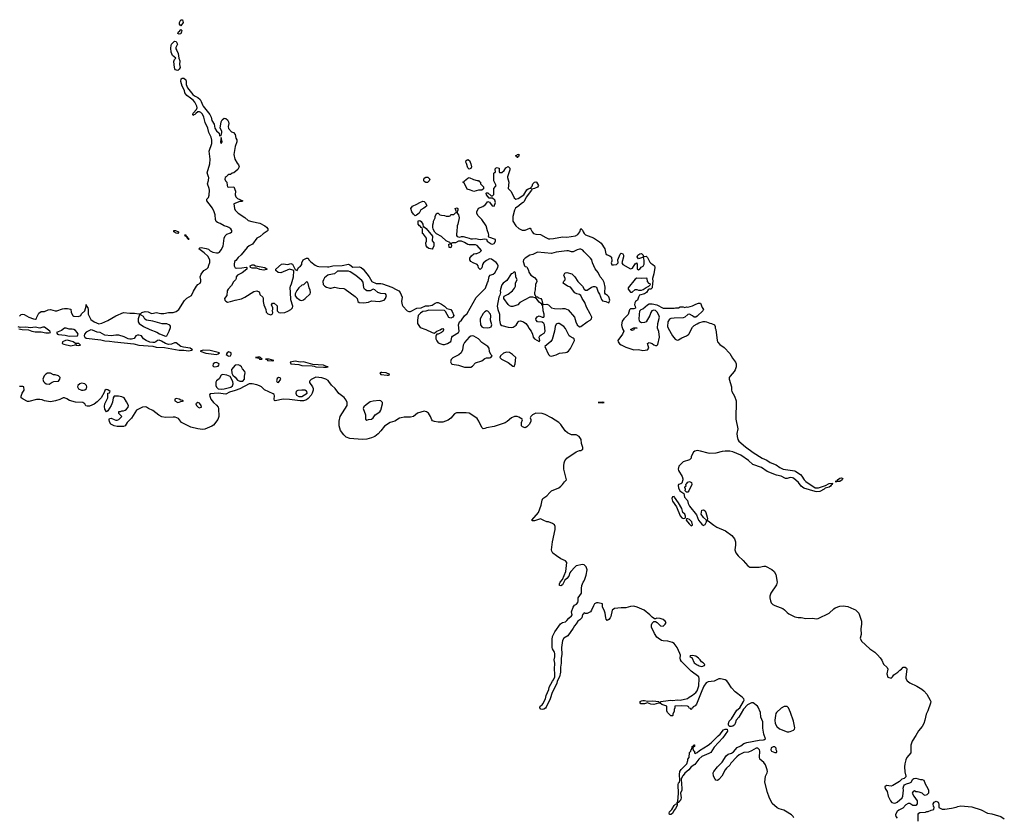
# Model space of a CAD drawing. Header units: inches. Extents: x 2386215 to 2556187, y 580866 to 760840.
# Tile 174 of 203: x 2516011 to 2528710, y 691738 to 702027. Entities that reach past the tile are written whole.
import ezdxf

# ---------------------------------------------------------------- set-up
doc = ezdxf.new("R2010")
doc.units = ezdxf.units.IN
doc.header["$MEASUREMENT"] = 0
for name, color, linetype in [('C5619', 7, 'Continuous'), ('C5629', 7, 'Continuous'), ('C5710', 7, 'Continuous'), ('C5720', 7, 'Continuous')]:
    doc.layers.add(name, color=color, linetype=linetype)

msp = doc.modelspace()

# ---------------------------------------------------------------- linework, layer by layer
at = {"layer": 'C5619', "color": 5, "elevation": 20}
for points in [[(2516010, 698204), (2516030, 698223), (2516050, 698227), (2516070, 698223), (2516131, 698190), (2516190, 698168), (2516215, 698165), (2516229, 698171), (2516234, 698190), (2516260, 698240), (2516290, 698265), (2516330, 698263), (2516377, 698283), (2516410, 698290), (2516470, 698271), (2516490, 698271), (2516563, 698297), (2516590, 698302), (2516630, 698302), (2516670, 698292), (2516676, 698250), (2516696, 698210), (2516710, 698201), (2516770, 698199), (2516798, 698210), (2516810, 698234), (2516850, 698271), (2516869, 698330), (2516870, 698354), (2516871, 698330), (2516890, 698311), (2516895, 698290), (2516896, 698230), (2516930, 698159), (2516971, 698130), (2517030, 698105), (2517070, 698111), (2517150, 698146), (2517250, 698205), (2517350, 698249), (2517430, 698240), (2517490, 698242), (2517549, 698231), (2517569, 698231), (2517588, 698250), (2517630, 698261), (2517670, 698257), (2517710, 698239), (2517739, 698241), (2517770, 698251), (2517830, 698239), (2517870, 698239), (2517930, 698248), (2517990, 698248), (2518030, 698264), (2518064, 698290), (2518135, 698405), (2518167, 698433), (2518229, 698470), (2518254, 698526), (2518290, 698590), (2518310, 698611), (2518339, 698630), (2518349, 698650), (2518349, 698670), (2518339, 698710), (2518350, 698745), (2518388, 698792), (2518426, 698814), (2518443, 698830), (2518450, 698862), (2518465, 698895), (2518465, 698930), (2518436, 698976), (2518390, 699020), (2518323, 699070), (2518324, 699076), (2518334, 699086), (2518352, 699088), (2518416, 699076), (2518446, 699066), (2518470, 699046), (2518503, 699030), (2518550, 699020), (2518570, 699018), (2518578, 699022), (2518589, 699030), (2518610, 699059), (2518636, 699104), (2518648, 699210), (2518661, 699239), (2518681, 699259), (2518730, 699276), (2518749, 699291), (2518749, 699310), (2518733, 699330), (2518710, 699347), (2518690, 699357), (2518647, 699367), (2518599, 699399), (2518562, 699410), (2518544, 699424), (2518536, 699450), (2518532, 699510), (2518520, 699550), (2518498, 699598), (2518453, 699650), (2518427, 699690), (2518427, 699710), (2518445, 699735), (2518455, 699765), (2518459, 699830), (2518457, 699850), (2518434, 699910), (2518447, 699953), (2518449, 699990), (2518446, 700000)], [(2518673, 700000), (2518662, 699990), (2518658, 699970), (2518665, 699950), (2518682, 699930), (2518685, 699890), (2518692, 699872), (2518710, 699865), (2518771, 699871), (2518795, 699815), (2518791, 699770), (2518801, 699741), (2518822, 699722), (2518891, 699690), (2518876, 699684), (2518850, 699684), (2518774, 699650), (2518781, 699590), (2518791, 699570), (2518831, 699530), (2518916, 699476), (2518959, 699439), (2519005, 699425), (2519110, 699404), (2519171, 699370), (2519196, 699350), (2519211, 699330), (2519211, 699310), (2519202, 699298), (2519150, 699265), (2519111, 699230), (2519070, 699209), (2519013, 699130), (2518969, 699111), (2518944, 699090), (2518868, 698992), (2518830, 698961), (2518799, 698921), (2518781, 698910), (2518776, 698870), (2518779, 698850), (2518790, 698827), (2518810, 698823), (2518875, 698825), (2518933, 698833), (2518942, 698830), (2518939, 698810), (2518880, 698760), (2518819, 698730), (2518805, 698710), (2518805, 698690), (2518793, 698670), (2518770, 698644), (2518742, 698598), (2518698, 698550), (2518688, 698530), (2518684, 698470), (2518654, 698430), (2518658, 698410), (2518670, 698396), (2518690, 698384), (2518730, 698390), (2518790, 698410), (2518872, 698428), (2518914, 698446), (2519030, 698519), (2519071, 698531), (2519098, 698518), (2519105, 698505), (2519110, 698482), (2519146, 698446), (2519151, 698431), (2519151, 698390), (2519159, 698350), (2519186, 698290), (2519190, 698254), (2519210, 698232), (2519250, 698222), (2519266, 698230), (2519276, 698244), (2519276, 698256), (2519268, 698270), (2519278, 698290), (2519278, 698310), (2519258, 698350), (2519270, 698372), (2519294, 698370), (2519330, 698334), (2519333, 698273), (2519352, 698252), (2519370, 698246), (2519430, 698251), (2519470, 698267), (2519508, 698290), (2519528, 698310), (2519535, 698330), (2519508, 698412), (2519506, 698514), (2519499, 698570), (2519503, 698590), (2519519, 698621), (2519542, 698710), (2519547, 698787), (2519536, 698796), (2519490, 698809), (2519378, 698762), (2519344, 698764), (2519313, 698790), (2519313, 698810), (2519386, 698874), (2519410, 698877), (2519469, 698871), (2519510, 698881), (2519519, 698879), (2519530, 698872), (2519564, 698804), (2519590, 698794), (2519608, 698830), (2519633, 698847), (2519649, 698870), (2519649, 698890), (2519669, 698930), (2519711, 698951), (2519730, 698952), (2519742, 698930), (2519765, 698905), (2519822, 698862), (2519848, 698848), (2519870, 698844), (2519982, 698838), (2520000, 698841)], [(2520000, 698735), (2519987, 698733), (2519944, 698696), (2519928, 698672), (2519922, 698650), (2519927, 698610), (2519946, 698590), (2519970, 698575), (2520000, 698567)], [(2516001, 698041), (2516045, 698030), (2516126, 698026), (2516166, 698010), (2516210, 698002), (2516290, 698000), (2516350, 697987), (2516390, 697987), (2516409, 697990), (2516398, 698010), (2516330, 698060), (2516310, 698062), (2516270, 698049), (2516210, 698059), (2516150, 698052), (2516090, 698059), (2516017, 698057), (2515990, 698064)], [(2520000, 697358), (2519990, 697372), (2519959, 697390), (2519910, 697406), (2519830, 697415), (2519770, 697387), (2519753, 697370), (2519750, 697358), (2519750, 697347), (2519788, 697290), (2519795, 697270), (2519797, 697250), (2519785, 697210), (2519770, 697184), (2519730, 697140), (2519710, 697124), (2519670, 697110), (2519630, 697109), (2519490, 697126), (2519410, 697130), (2519306, 697110), (2519296, 697116), (2519293, 697133), (2519297, 697177), (2519292, 697192), (2519282, 697202), (2519170, 697252), (2519130, 697290), (2519104, 697304), (2519070, 697317), (2519010, 697330), (2518970, 697328), (2518850, 697267), (2518790, 697242), (2518718, 697222), (2518670, 697198), (2518570, 697208), (2518470, 697202), (2518461, 697190), (2518462, 697170), (2518476, 697130), (2518509, 697089), (2518550, 697054), (2518569, 697030), (2518574, 697010), (2518580, 696910), (2518565, 696870), (2518510, 696796), (2518490, 696782), (2518397, 696744), (2518370, 696741), (2518308, 696748), (2518219, 696770), (2518099, 696830), (2518061, 696881), (2518018, 696898), (2517990, 696902), (2517890, 696896), (2517843, 696903), (2517804, 696924), (2517730, 696985), (2517672, 697012), (2517648, 697030), (2517630, 697033), (2517594, 697030), (2517518, 696990), (2517454, 696886), (2517399, 696830), (2517370, 696788), (2517350, 696781), (2517270, 696780), (2517230, 696790), (2517188, 696810), (2517170, 696838), (2517167, 696870), (2517170, 696882), (2517190, 696885), (2517228, 696868), (2517250, 696863), (2517270, 696863), (2517288, 696870), (2517328, 696910), (2517290, 696946), (2517290, 696972), (2517310, 696972), (2517330, 696982), (2517350, 696982), (2517370, 696991), (2517390, 697005), (2517409, 697030), (2517413, 697050), (2517390, 697098), (2517358, 697150), (2517330, 697161), (2517286, 697170), (2517248, 697172), (2517231, 697169), (2517219, 697150), (2517208, 697092), (2517191, 697050), (2517150, 696982), (2517130, 696969), (2517110, 697002), (2517104, 697036), (2517110, 697070), (2517146, 697150), (2517148, 697210), (2517170, 697214), (2517178, 697230), (2517150, 697253), (2517125, 697255), (2517110, 697246), (2517102, 697218), (2517062, 697150), (2517010, 697098), (2516970, 697066), (2516910, 697043), (2516881, 697041), (2516864, 697044), (2516852, 697072), (2516827, 697087), (2516730, 697095), (2516655, 697115), (2516618, 697138), (2516590, 697149), (2516570, 697149), (2516531, 697129), (2516474, 697110), (2516410, 697097), (2516331, 697109), (2516303, 697123), (2516270, 697129), (2516230, 697129), (2516130, 697102), (2516110, 697102), (2516055, 697130), (2516029, 697150), (2516029, 697171), (2516042, 697210), (2516068, 697250), (2516066, 697290), (2516050, 697295), (2516010, 697295)]]:
    msp.add_lwpolyline(points, dxfattribs=at)
for points in [[(2518050, 699269), (2518030, 699274), (2517999, 699290), (2517998, 699310), (2518022, 699310), (2518061, 699290), (2518060, 699280)], [(2518190, 699189), (2518189, 699209), (2518170, 699209), (2518169, 699229), (2518150, 699229), (2518145, 699245), (2518138, 699250), (2518150, 699254), (2518155, 699250), (2518153, 699233), (2518170, 699231), (2518171, 699211), (2518190, 699211)], [(2519162, 698798), (2519110, 698806), (2519070, 698824), (2519010, 698822), (2518989, 698830), (2518984, 698850), (2519010, 698865), (2519030, 698864), (2519053, 698853), (2519171, 698830), (2519202, 698810), (2519190, 698804)], [(2519710, 698646), (2519671, 698609), (2519650, 698602), (2519611, 698570), (2519586, 698534), (2519565, 698490), (2519566, 698466), (2519583, 698443), (2519630, 698411), (2519650, 698407), (2519670, 698414), (2519693, 698430), (2519759, 698490), (2519764, 698510), (2519759, 698539), (2519744, 698570), (2519730, 698626), (2519722, 698642)], [(2517570, 698226), (2517558, 698222), (2517539, 698170), (2517541, 698130), (2517552, 698110), (2517608, 698068), (2517690, 698031), (2517778, 697998), (2517815, 697975), (2517890, 697943), (2517910, 697951), (2517941, 698010), (2517955, 698055), (2517955, 698075), (2517948, 698088), (2517910, 698102), (2517850, 698102), (2517730, 698138), (2517646, 698150), (2517625, 698165), (2517610, 698198), (2517576, 698216)], [(2516610, 698047), (2516590, 698047), (2516550, 698020), (2516487, 697990), (2516498, 697970), (2516510, 697966), (2516598, 697958), (2516650, 697945), (2516750, 697949), (2516755, 697950), (2516766, 697970), (2516754, 697990), (2516730, 698016), (2516710, 698030), (2516690, 698035), (2516650, 698034)], [(2516930, 698025), (2516910, 698020), (2516870, 697998), (2516849, 697970), (2516841, 697950), (2516852, 697930), (2516870, 697919), (2517056, 697896), (2517110, 697883), (2517170, 697882), (2517234, 697870), (2517484, 697844), (2517550, 697827), (2517730, 697817), (2517770, 697804), (2517877, 697797), (2518070, 697763), (2518130, 697766), (2518190, 697756), (2518230, 697765), (2518241, 697770), (2518210, 697788), (2518122, 697801), (2518090, 697813), (2518030, 697857), (2518010, 697858), (2517970, 697843), (2517930, 697836), (2517890, 697850), (2517842, 697882), (2517810, 697893), (2517790, 697887), (2517767, 697870), (2517750, 697864), (2517730, 697862), (2517690, 697869), (2517641, 697890), (2517609, 697910), (2517582, 697950), (2517550, 697959), (2517530, 697959), (2517511, 697950), (2517486, 697914), (2517453, 697907), (2517430, 697908), (2517410, 697911), (2517358, 697938), (2517290, 697957), (2517250, 697959), (2517190, 697951), (2517110, 697957), (2517051, 697991), (2517010, 697995), (2516950, 698022)], [(2516630, 697894), (2516602, 697890), (2516562, 697870), (2516558, 697850), (2516580, 697840), (2516670, 697822), (2516690, 697823), (2516726, 697834), (2516730, 697842), (2516738, 697830), (2516770, 697824), (2516790, 697827), (2516797, 697830), (2516774, 697850), (2516730, 697851), (2516700, 697870)], [(2518376, 697764), (2518338, 697750), (2518410, 697727), (2518550, 697710), (2518570, 697717), (2518589, 697730), (2518470, 697760)], [(2518710, 697741), (2518686, 697730), (2518675, 697710), (2518698, 697690), (2518710, 697686), (2518729, 697691), (2518740, 697710), (2518737, 697730)], [(2519084, 697676), (2519052, 697670), (2519099, 697659), (2519106, 697650), (2519130, 697649), (2519138, 697650), (2519120, 697660), (2519117, 697670), (2519110, 697673)], [(2518550, 697604), (2518530, 697602), (2518505, 697590), (2518503, 697563), (2518513, 697553), (2518530, 697548), (2518570, 697559), (2518581, 697570), (2518585, 697590)], [(2518827, 697573), (2518791, 697570), (2518745, 697515), (2518746, 697466), (2518762, 697442), (2518790, 697416), (2518819, 697379), (2518850, 697364), (2518890, 697365), (2518909, 697390), (2518909, 697430), (2518921, 697470), (2518917, 697490), (2518884, 697524), (2518873, 697550), (2518850, 697566)], [(2519228, 697650), (2519182, 697650), (2519202, 697642), (2519207, 697630), (2519270, 697626), (2519289, 697630)], [(2519562, 697622), (2519498, 697610), (2519508, 697590), (2519610, 697579), (2519650, 697567), (2519782, 697562), (2519810, 697559), (2519831, 697550), (2519930, 697543), (2519970, 697547), (2519988, 697550), (2519970, 697553), (2519928, 697570), (2519790, 697579), (2519670, 697615), (2519628, 697608)], [(2516408, 697468), (2516370, 697468), (2516347, 697453), (2516328, 697432), (2516311, 697390), (2516320, 697360), (2516330, 697345), (2516354, 697330), (2516390, 697327), (2516429, 697351), (2516450, 697358), (2516510, 697366), (2516529, 697390), (2516535, 697410), (2516510, 697435), (2516470, 697448), (2516448, 697448)], [(2518629, 697451), (2518610, 697443), (2518584, 697396), (2518550, 697370), (2518542, 697350), (2518542, 697310), (2518548, 697288), (2518570, 697267), (2518610, 697259), (2518650, 697265), (2518733, 697287), (2518756, 697304), (2518766, 697330), (2518759, 697359), (2518724, 697424), (2518682, 697442)], [(2519350, 697413), (2519330, 697398), (2519322, 697370), (2519334, 697350), (2519350, 697345), (2519379, 697390), (2519370, 697408)], [(2516810, 697338), (2516788, 697332), (2516761, 697310), (2516756, 697290), (2516770, 697267), (2516810, 697247), (2516830, 697247), (2516850, 697251), (2516874, 697270), (2516879, 697290), (2516873, 697310), (2516850, 697329), (2516830, 697336)], [(2519650, 697250), (2519597, 697243), (2519583, 697237), (2519577, 697230), (2519573, 697210), (2519583, 697183), (2519610, 697167), (2519650, 697168), (2519717, 697210), (2519716, 697230), (2519710, 697237), (2519687, 697247)], [(2518030, 697139), (2518012, 697130), (2518012, 697110), (2518050, 697091), (2518068, 697092), (2518090, 697102), (2518110, 697105), (2518126, 697110), (2518116, 697116), (2518090, 697118), (2518066, 697130)], [(2518310, 697088), (2518282, 697070), (2518291, 697050), (2518311, 697030), (2518330, 697022), (2518350, 697027), (2518354, 697030), (2518352, 697050), (2518330, 697081)]]:
    msp.add_lwpolyline(points, close=True, dxfattribs=at)
at = {"layer": 'C5629', "color": 5, "elevation": 20}
for points in [[(2520000, 698841), (2520050, 698850), (2520170, 698855), (2520253, 698873), (2520270, 698866), (2520310, 698835), (2520390, 698839), (2520414, 698830), (2520443, 698810), (2520518, 698710), (2520551, 698651), (2520610, 698625), (2520670, 698626), (2520690, 698621), (2520810, 698577), (2520865, 698545), (2520899, 698530), (2520919, 698510), (2520943, 698450), (2520934, 698390), (2520944, 698350), (2520953, 698333), (2521010, 698271), (2521030, 698261), (2521050, 698263), (2521133, 698307), (2521190, 698312), (2521243, 698337), (2521290, 698336), (2521330, 698346), (2521369, 698371), (2521390, 698378), (2521410, 698378), (2521450, 698358), (2521491, 698330), (2521521, 698301), (2521571, 698290), (2521590, 698262), (2521611, 698210), (2521598, 698190), (2521590, 698185), (2521570, 698179), (2521545, 698185), (2521503, 698263), (2521490, 698278), (2521290, 698279), (2521250, 698266), (2521210, 698262), (2521179, 698241), (2521151, 698210), (2521141, 698150), (2521143, 698110), (2521178, 698058), (2521250, 698030), (2521330, 697991), (2521355, 697985), (2521370, 697991), (2521390, 698011), (2521435, 698025), (2521450, 698038), (2521470, 698042), (2521478, 698030), (2521471, 698010), (2521458, 698002), (2521451, 697990), (2521410, 697969), (2521391, 697969), (2521381, 697959), (2521377, 697943), (2521380, 697910), (2521390, 697886), (2521410, 697859), (2521444, 697844), (2521470, 697838), (2521490, 697839), (2521530, 697851), (2521570, 697875), (2521578, 697890), (2521584, 697930), (2521594, 697946), (2521669, 697990), (2521679, 698010), (2521669, 698090), (2521684, 698130), (2521710, 698151), (2521750, 698206), (2521781, 698239), (2521898, 698442), (2522017, 698563), (2522043, 698637), (2522052, 698650), (2522067, 698713), (2522079, 698730), (2522117, 698743), (2522139, 698761), (2522178, 698830), (2522181, 698850), (2522175, 698875), (2522156, 698896), (2522098, 698938), (2522070, 698944), (2522030, 698921), (2521991, 698890), (2521979, 698870), (2521970, 698826), (2521950, 698806), (2521930, 698828), (2521924, 698850), (2521910, 698869), (2521858, 698890), (2521830, 698909), (2521815, 698930), (2521815, 698950), (2521838, 698982), (2521870, 699005), (2521893, 699013), (2521907, 699013), (2521946, 699030), (2521966, 699050), (2521910, 699115), (2521890, 699122), (2521810, 699122), (2521790, 699129), (2521750, 699155), (2521710, 699169), (2521670, 699169), (2521630, 699149), (2521593, 699147), (2521578, 699142), (2521574, 699130), (2521582, 699110), (2521570, 699086), (2521549, 699089), (2521546, 699130), (2521562, 699138), (2521566, 699150), (2521510, 699175), (2521450, 699229), (2521385, 699265), (2521365, 699285), (2521345, 699325), (2521339, 699350), (2521340, 699380), (2521348, 699410), (2521348, 699430), (2521368, 699470), (2521368, 699492), (2521390, 699532), (2521410, 699532), (2521430, 699512), (2521450, 699505), (2521490, 699502), (2521510, 699494), (2521550, 699494), (2521562, 699498), (2521570, 699514), (2521610, 699514), (2521630, 699534), (2521642, 699538), (2521646, 699550), (2521629, 699590), (2521650, 699602), (2521662, 699590), (2521662, 699570), (2521653, 699547), (2521652, 699530), (2521671, 699510), (2521681, 699470), (2521662, 699390), (2521652, 699370), (2521651, 699290), (2521645, 699270), (2521645, 699245), (2521652, 699232), (2521690, 699222), (2521709, 699231), (2521730, 699231), (2521776, 699216), (2521810, 699211), (2521830, 699201), (2521850, 699199), (2521890, 699204), (2521950, 699191), (2522010, 699202), (2522030, 699194), (2522042, 699170), (2522090, 699138), (2522110, 699132), (2522130, 699142), (2522148, 699170), (2522146, 699190), (2522062, 699222), (2522058, 699230), (2522062, 699250), (2522059, 699270), (2522044, 699304), (2522026, 699370), (2521970, 699449), (2521920, 699500), (2521909, 699530), (2521908, 699550), (2521930, 699594), (2521983, 699617), (2522017, 699643), (2522050, 699682), (2522070, 699674), (2522105, 699625), (2522130, 699622), (2522149, 699670), (2522138, 699698), (2522110, 699726), (2522067, 699727), (2522030, 699766), (2522026, 699790), (2522030, 699794), (2522050, 699794), (2522090, 699754), (2522110, 699754), (2522127, 699773), (2522126, 699850), (2522150, 699874), (2522155, 699890), (2522126, 699950), (2522127, 700000)], [(2522304, 700000), (2522301, 699990), (2522318, 699930), (2522311, 699850), (2522350, 699811), (2522390, 699731), (2522410, 699711), (2522440, 699720), (2522513, 699767), (2522550, 699831), (2522570, 699845), (2522594, 699854), (2522606, 699854), (2522606, 699866), (2522619, 699881), (2522629, 699910), (2522650, 699931), (2522670, 699935), (2522678, 699930), (2522702, 699890), (2522690, 699869), (2522650, 699848), (2522618, 699842), (2522614, 699830), (2522544, 699736), (2522518, 699682), (2522505, 699670), (2522482, 699658), (2522450, 699625), (2522406, 699594), (2522394, 699570), (2522373, 699490), (2522373, 699430), (2522410, 699366), (2522450, 699335), (2522490, 699314), (2522510, 699313), (2522530, 699313), (2522590, 699338), (2522596, 699336), (2522605, 699325), (2522619, 699290), (2522638, 699270), (2522670, 699259), (2522730, 699256), (2522796, 699216), (2522830, 699202), (2522850, 699199), (2522897, 699203), (2523010, 699228), (2523070, 699222), (2523181, 699239), (2523210, 699257), (2523237, 699290), (2523250, 699334), (2523270, 699312), (2523277, 699290), (2523291, 699270), (2523310, 699250), (2523412, 699212), (2523490, 699163), (2523510, 699144), (2523558, 699070), (2523569, 699009), (2523590, 698995), (2523623, 698983), (2523643, 698963), (2523647, 698913), (2523641, 698890), (2523650, 698867), (2523670, 698863), (2523709, 698871), (2523729, 698890), (2523724, 698930), (2523757, 699003), (2523770, 699016), (2523790, 699005), (2523799, 698990), (2523799, 698970), (2523778, 698890), (2523791, 698870), (2523890, 698814), (2523916, 698824), (2523950, 698876), (2523970, 698892), (2523977, 698870), (2523975, 698815), (2523990, 698801), (2524010, 698811), (2524027, 698833), (2524052, 698848), (2524065, 698875), (2524066, 698926), (2524058, 698958), (2524050, 698966), (2524042, 698958), (2523990, 698942), (2523977, 698970), (2523985, 698990), (2524010, 699006), (2524030, 699011), (2524052, 698990), (2524054, 698974), (2524070, 698972), (2524090, 698978), (2524110, 698958), (2524138, 698898), (2524150, 698885), (2524178, 698870), (2524198, 698850), (2524201, 698830), (2524191, 698749), (2524171, 698690), (2524176, 698650), (2524171, 698630), (2524170, 698568), (2524151, 698549), (2524130, 698549), (2524118, 698542), (2524096, 698510), (2524070, 698489), (2524005, 698475), (2523991, 698449), (2523978, 698410), (2523952, 698390), (2523944, 698376), (2523942, 698350), (2523951, 698330), (2523952, 698308), (2523930, 698298), (2523890, 698298), (2523885, 698295), (2523876, 698284), (2523857, 698223), (2523839, 698201), (2523803, 698170), (2523783, 698137), (2523774, 698090), (2523777, 698070), (2523790, 698032), (2523805, 698010), (2523784, 697970), (2523727, 697890), (2523731, 697870), (2523748, 697848), (2523770, 697831), (2523830, 697804), (2523930, 697770), (2523990, 697773), (2524050, 697758), (2524109, 697770), (2524125, 697790), (2524109, 697850), (2524120, 697860), (2524130, 697862), (2524170, 697851), (2524190, 697832), (2524210, 697825), (2524230, 697825), (2524243, 697837), (2524264, 697930), (2524253, 698007), (2524239, 698050), (2524243, 698110), (2524261, 698190), (2524256, 698216), (2524235, 698255), (2524210, 698274), (2524190, 698279), (2524165, 698270), (2524151, 698250), (2524138, 698210), (2524090, 698129), (2524070, 698122), (2524030, 698118), (2524009, 698129), (2524003, 698143), (2523999, 698170), (2524008, 698272), (2524026, 698290), (2524050, 698296), (2524110, 698351), (2524130, 698361), (2524170, 698364), (2524230, 698351), (2524310, 698307), (2524450, 698306), (2524470, 698311), (2524510, 698311), (2524530, 698322), (2524570, 698322), (2524590, 698314), (2524610, 698322), (2524630, 698318), (2524690, 698336), (2524730, 698358), (2524768, 698372), (2524791, 698371), (2524815, 698315), (2524831, 698290), (2524822, 698270), (2524750, 698202), (2524730, 698188), (2524710, 698189), (2524689, 698209), (2524650, 698229), (2524630, 698224), (2524590, 698190), (2524570, 698181), (2524450, 698179), (2524408, 698172), (2524390, 698162), (2524371, 698130), (2524368, 698070), (2524374, 698050), (2524429, 697949), (2524465, 697905), (2524490, 697894), (2524510, 697897), (2524550, 697924), (2524610, 697947), (2524635, 697965), (2524645, 697975), (2524670, 698032), (2524690, 698062), (2524710, 698082), (2524750, 698102), (2524770, 698118), (2524825, 698135), (2524850, 698136), (2524870, 698131), (2524910, 698111), (2524934, 698110), (2524972, 698090), (2524982, 698070), (2524982, 698050), (2524991, 698030), (2525005, 697890), (2525013, 697870), (2525039, 697839), (2525099, 697799), (2525170, 697720), (2525203, 697663), (2525245, 697610), (2525252, 697590), (2525252, 697549), (2525240, 697510), (2525228, 697490), (2525173, 697430), (2525162, 697410), (2525161, 697390), (2525190, 697290), (2525190, 697250), (2525197, 697230), (2525230, 697170), (2525253, 697110), (2525246, 696874), (2525272, 696750), (2525262, 696690), (2525263, 696650), (2525274, 696610), (2525285, 696590), (2525370, 696516), (2525470, 696446), (2525587, 696370), (2525646, 696346), (2525690, 696315), (2525766, 696286), (2525815, 696250), (2525857, 696230), (2526007, 696207), (2526020, 696200), (2526080, 696160), (2526100, 696140), (2526130, 696091), (2526150, 696071), (2526269, 695989), (2526312, 695988), (2526402, 696018), (2526450, 696044), (2526494, 696050), (2526491, 696030), (2526477, 696023), (2526468, 696010), (2526450, 695998), (2526398, 695982), (2526385, 695970), (2526330, 695942), (2526290, 695938), (2526270, 695942), (2526124, 695984), (2526090, 696010), (2526055, 696055), (2525992, 696112), (2525978, 696118), (2525950, 696122), (2525910, 696110), (2525890, 696110), (2525830, 696140), (2525770, 696151), (2525650, 696199), (2525580, 696250), (2525468, 696288), (2525410, 696340), (2525310, 696410), (2525210, 696452), (2525170, 696460), (2525110, 696463), (2525070, 696458), (2524990, 696436), (2524910, 696432), (2524890, 696434), (2524790, 696462), (2524750, 696470), (2524718, 696462), (2524701, 696450), (2524678, 696410), (2524671, 696390), (2524671, 696369), (2524650, 696348), (2524570, 696324), (2524511, 696269), (2524503, 696230), (2524507, 696210), (2524555, 696135), (2524563, 696103), (2524563, 696090), (2524551, 696049), (2524540, 696040), (2524508, 696032), (2524502, 696018), (2524506, 695990), (2524524, 695950), (2524577, 695917), (2524586, 695870), (2524624, 695824), (2524632, 695788), (2524650, 695750), (2524740, 695640), (2524767, 695570), (2524810, 695518), (2524830, 695504), (2524834, 695506), (2524850, 695517), (2524868, 695550), (2524868, 695570), (2524830, 695606), (2524802, 695650), (2524810, 695701), (2524830, 695706), (2524850, 695690), (2524859, 695670), (2524878, 695610), (2524880, 695590), (2524876, 695570), (2524883, 695563), (2524890, 695563), (2524965, 695505), (2525002, 695482), (2525113, 695433), (2525194, 695374), (2525213, 695353), (2525230, 695329), (2525244, 695290), (2525245, 695250), (2525236, 695190), (2525248, 695150), (2525279, 695110), (2525341, 695050), (2525401, 694981), (2525430, 694967), (2525464, 694964), (2525550, 694964), (2525610, 694979), (2525630, 694976), (2525713, 694933), (2525742, 694910), (2525763, 694870), (2525782, 694770), (2525770, 694736), (2525699, 694630), (2525685, 694590), (2525684, 694570), (2525693, 694530), (2525705, 694505), (2525724, 694484), (2525750, 694469), (2525853, 694433), (2525876, 694416), (2525910, 694378), (2525930, 694363), (2526010, 694324), (2526050, 694314), (2526090, 694314), (2526150, 694303), (2526230, 694305), (2526290, 694297), (2526310, 694304), (2526450, 694372), (2526510, 694427), (2526530, 694439), (2526590, 694460), (2526630, 694464), (2526690, 694457), (2526770, 694425), (2526790, 694413), (2526834, 694370), (2526869, 694270), (2526870, 694230), (2526860, 694170), (2526862, 694098), (2526851, 694050), (2526867, 694010), (2526974, 693910), (2527040, 693870), (2527076, 693836), (2527110, 693794), (2527130, 693765), (2527150, 693713), (2527201, 693670), (2527207, 693650), (2527196, 693590), (2527208, 693548), (2527250, 693531), (2527269, 693550), (2527284, 693576), (2527338, 693610), (2527363, 693637), (2527386, 693650), (2527407, 693673), (2527430, 693676), (2527450, 693662), (2527453, 693650), (2527440, 693550), (2527441, 693530), (2527458, 693498), (2527490, 693472), (2527581, 693430), (2527645, 693390), (2527671, 693371), (2527710, 693327), (2527755, 693250), (2527762, 693230), (2527758, 693210), (2527723, 693110), (2527704, 693070), (2527687, 692990), (2527673, 692950), (2527649, 692910), (2527605, 692855), (2527570, 692792), (2527522, 692719), (2527506, 692670), (2527505, 692570), (2527454, 692510), (2527439, 692481), (2527425, 692430), (2527421, 692390), (2527426, 692326), (2527441, 692270), (2527438, 692262), (2527420, 692240), (2527390, 692228), (2527360, 692200), (2527272, 692148), (2527250, 692141), (2527190, 692147), (2527169, 692130), (2527173, 692110), (2527200, 692070), (2527214, 692010), (2527241, 691950), (2527259, 691930), (2527290, 691922), (2527310, 691925), (2527330, 691935), (2527393, 691990), (2527401, 692010), (2527405, 692050), (2527409, 692090), (2527405, 692115), (2527415, 692145), (2527423, 692157), (2527448, 692172), (2527490, 692182), (2527508, 692192), (2527529, 692230), (2527541, 692239), (2527570, 692244), (2527630, 692227), (2527650, 692227), (2527670, 692218), (2527688, 692168), (2527723, 692110), (2527731, 692090), (2527732, 692050), (2527711, 692029), (2527690, 692018), (2527670, 692028), (2527650, 692048), (2527610, 692062), (2527590, 692068), (2527568, 692068), (2527550, 692078), (2527534, 692070), (2527522, 692050), (2527542, 692010), (2527586, 691950), (2527586, 691914), (2527571, 691889), (2527530, 691889), (2527490, 691918), (2527470, 691918), (2527440, 691900), (2527403, 691857), (2527350, 691829), (2527330, 691814), (2527310, 691782), (2527308, 691770), (2527312, 691750), (2527330, 691725)], [(2520000, 698567), (2520010, 698564), (2520030, 698564), (2520070, 698577), (2520130, 698564), (2520190, 698559), (2520210, 698550), (2520337, 698457), (2520362, 698430), (2520373, 698393), (2520390, 698379), (2520450, 698373), (2520510, 698385), (2520550, 698401), (2520650, 698393), (2520696, 698404), (2520710, 698411), (2520729, 698430), (2520744, 698470), (2520729, 698489), (2520670, 698497), (2520630, 698509), (2520590, 698542), (2520570, 698549), (2520530, 698529), (2520490, 698529), (2520470, 698541), (2520459, 698550), (2520450, 698568), (2520442, 698642), (2520425, 698665), (2520346, 698726), (2520274, 698774), (2520250, 698782), (2520110, 698782), (2520070, 698750), (2520000, 698735)], [(2525995, 691730), (2525985, 691750), (2525966, 691770), (2525890, 691819), (2525866, 691830), (2525807, 691847), (2525781, 691861), (2525718, 691918), (2525677, 691997), (2525656, 692056), (2525621, 692190), (2525631, 692270), (2525651, 692311), (2525654, 692330), (2525651, 692351), (2525630, 692417), (2525610, 692443), (2525557, 692490), (2525552, 692512), (2525556, 692590), (2525553, 692610), (2525532, 692632), (2525510, 692629), (2525450, 692594), (2525410, 692579), (2525350, 692573), (2525290, 692546), (2525260, 692520), (2525184, 692436), (2525168, 692412), (2525128, 692372), (2525111, 692349), (2525067, 692270), (2525030, 692224), (2525010, 692214), (2524990, 692219), (2524979, 692230), (2524959, 692270), (2524954, 692310), (2524962, 692330), (2525010, 692391), (2525072, 692448), (2525121, 692530), (2525150, 692551), (2525190, 692567), (2525217, 692583), (2525263, 692637), (2525310, 692659), (2525350, 692690), (2525390, 692705), (2525550, 692734), (2525604, 692736), (2525619, 692741), (2525628, 692750), (2525607, 692810), (2525597, 692890), (2525595, 692970), (2525568, 693028), (2525565, 693090), (2525537, 693157), (2525529, 693170), (2525470, 693213), (2525450, 693216), (2525399, 693190), (2525346, 693134), (2525285, 693030), (2525253, 692990), (2525241, 692950), (2525229, 692931), (2525210, 692915), (2525190, 692908), (2525169, 692909), (2525159, 692919), (2525154, 692930), (2525155, 692950), (2525163, 692977), (2525193, 693010), (2525261, 693119), (2525299, 693150), (2525348, 693230), (2525353, 693250), (2525350, 693268), (2525329, 693290), (2525237, 693357), (2525190, 693410), (2525155, 693470), (2525130, 693497), (2525109, 693510), (2525050, 693526), (2525030, 693524), (2524970, 693495), (2524890, 693484), (2524866, 693474), (2524836, 693430), (2524808, 693370), (2524742, 693198), (2524724, 693176), (2524698, 693162), (2524694, 693150), (2524678, 693142), (2524670, 693126), (2524662, 693142), (2524647, 693147), (2524642, 693162), (2524626, 693170), (2524550, 693178), (2524462, 693170), (2524462, 693150), (2524453, 693127), (2524452, 693108), (2524434, 693070), (2524434, 693050), (2524430, 693046), (2524410, 693046), (2524368, 693090), (2524358, 693110), (2524358, 693170), (2524295, 693195), (2524270, 693209), (2524250, 693209), (2524188, 693192), (2524150, 693196), (2524110, 693215), (2524070, 693203), (2524024, 693204), (2524014, 693214), (2524013, 693230), (2524030, 693242), (2524050, 693246), (2524070, 693246), (2524110, 693235), (2524170, 693241), (2524217, 693237), (2524254, 693230), (2524258, 693218), (2524270, 693214), (2524286, 693230), (2524310, 693236), (2524410, 693248), (2524430, 693246), (2524494, 693254), (2524530, 693251), (2524626, 693270), (2524646, 693290), (2524690, 693312), (2524730, 693347), (2524750, 693370), (2524770, 693434), (2524775, 693530), (2524769, 693549), (2524670, 693624), (2524545, 693750), (2524534, 693770), (2524530, 693790), (2524532, 693830), (2524527, 693850), (2524492, 693930), (2524450, 693980), (2524430, 693994), (2524371, 694009), (2524310, 694013), (2524290, 694019), (2524247, 694047), (2524230, 694064), (2524199, 694110), (2524161, 694190), (2524161, 694219), (2524170, 694242), (2524190, 694262), (2524210, 694262), (2524231, 694251), (2524274, 694210), (2524310, 694205), (2524338, 694230), (2524348, 694250), (2524338, 694270), (2524310, 694289), (2524270, 694302), (2524230, 694306), (2524210, 694298), (2524200, 694300), (2524170, 694318), (2524139, 694350), (2524064, 694410), (2523974, 694450), (2523930, 694460), (2523890, 694456), (2523830, 694440), (2523770, 694440), (2523681, 694430), (2523654, 694410), (2523635, 694330), (2523627, 694310), (2523610, 694289), (2523590, 694279), (2523575, 694295), (2523569, 694310), (2523562, 694370), (2523549, 694410), (2523529, 694450), (2523526, 694490), (2523470, 694504), (2523450, 694504), (2523425, 694490), (2523410, 694468), (2523386, 694410), (2523371, 694389), (2523330, 694369), (2523308, 694368), (2523290, 694374), (2523280, 694360), (2523270, 694355), (2523263, 694310), (2523236, 694284), (2523208, 694270), (2523187, 694233), (2523165, 694210), (2523150, 694178), (2523082, 694078), (2523030, 694049), (2523010, 694019), (2523000, 693930), (2523003, 693837), (2522994, 693790), (2522993, 693727), (2522985, 693675), (2522986, 693610), (2522975, 693550), (2522945, 693495), (2522937, 693463), (2522879, 693350), (2522852, 693268), (2522802, 693158), (2522793, 693147), (2522770, 693132), (2522750, 693128), (2522732, 693132), (2522718, 693150), (2522724, 693170), (2522751, 693189), (2522759, 693201), (2522794, 693266), (2522802, 693310), (2522834, 693386), (2522841, 693419), (2522884, 693496), (2522897, 693510), (2522911, 693549), (2522915, 693590), (2522909, 693651), (2522912, 693728), (2522905, 693770), (2522911, 693809), (2522912, 693852), (2522909, 693870), (2522882, 693910), (2522879, 693930), (2522879, 694030), (2522885, 694070), (2522914, 694130), (2522987, 694233), (2523011, 694249), (2523050, 694260), (2523070, 694278), (2523092, 694308), (2523130, 694339), (2523136, 694350), (2523129, 694390), (2523149, 694450), (2523165, 694475), (2523192, 694488), (2523209, 694510), (2523215, 694530), (2523213, 694570), (2523255, 694630), (2523259, 694650), (2523256, 694690), (2523261, 694730), (2523277, 694770), (2523293, 694790), (2523301, 694810), (2523317, 694863), (2523329, 694930), (2523317, 694970), (2523290, 694997), (2523270, 695001), (2523190, 694982), (2523170, 694967), (2523120, 694910), (2523108, 694890), (2523093, 694847), (2523070, 694820), (2523042, 694798), (2523010, 694736), (2522990, 694725), (2522975, 694730), (2522972, 694750), (2522981, 694770), (2523013, 694807), (2523056, 694910), (2523066, 695026), (2523050, 695046), (2522991, 695071), (2522933, 695110), (2522887, 695147), (2522876, 695170), (2522872, 695190), (2522882, 695290), (2522917, 695450), (2522918, 695490), (2522909, 695510), (2522884, 695530), (2522830, 695549), (2522808, 695550), (2522770, 695565), (2522730, 695589), (2522650, 695562), (2522621, 695561), (2522617, 695570), (2522703, 695670), (2522736, 695764), (2522749, 695831), (2522758, 695850), (2522810, 695885), (2522850, 695930), (2522872, 695948), (2522964, 695990), (2522991, 696009), (2523013, 696030), (2523036, 696064), (2523062, 696090), (2523030, 696230), (2523028, 696272), (2523034, 696310), (2523044, 696336), (2523070, 696370), (2523190, 696453), (2523230, 696468), (2523250, 696471), (2523274, 696486), (2523275, 696510), (2523259, 696559), (2523251, 696610), (2523229, 696650), (2523190, 696670), (2523130, 696673), (2523076, 696696), (2523045, 696725), (2522990, 696807), (2522965, 696830), (2522870, 696893), (2522790, 696935), (2522750, 696948), (2522670, 696952), (2522625, 696930), (2522602, 696910), (2522594, 696890), (2522602, 696870), (2522602, 696850), (2522585, 696810), (2522550, 696775), (2522530, 696762), (2522495, 696775), (2522482, 696790), (2522482, 696830), (2522495, 696865), (2522493, 696873), (2522450, 696899), (2522427, 696907), (2522391, 696909), (2522356, 696890), (2522298, 696842), (2522272, 696828), (2522130, 696780), (2522030, 696764), (2522010, 696753), (2521990, 696749), (2521970, 696768), (2521932, 696850), (2521910, 696883), (2521870, 696914), (2521810, 696950), (2521770, 696957), (2521644, 696956), (2521618, 696942), (2521572, 696888), (2521538, 696862), (2521470, 696837), (2521410, 696836), (2521363, 696843), (2521334, 696854), (2521325, 696865), (2521308, 696910), (2521284, 696950), (2521259, 696970), (2521230, 696977), (2521141, 696950), (2521090, 696907), (2521050, 696901), (2520970, 696900), (2520930, 696892), (2520910, 696885), (2520850, 696850), (2520790, 696833), (2520717, 696783), (2520670, 696722), (2520633, 696687), (2520590, 696651), (2520550, 696633), (2520490, 696618), (2520430, 696610), (2520270, 696624), (2520223, 696643), (2520191, 696670), (2520149, 696730), (2520133, 696790), (2520130, 696850), (2520144, 696910), (2520233, 697050), (2520233, 697090), (2520221, 697121), (2520194, 697154), (2520127, 697207), (2520079, 697270), (2520033, 697313), (2520000, 697358)], [(2527598, 691690), (2527600, 691780), (2527608, 691792), (2527620, 691800), (2527695, 691805), (2527710, 691812), (2527727, 691813), (2527768, 691832), (2527802, 691838), (2527806, 691870), (2527798, 691878), (2527794, 691910), (2527805, 691935), (2527830, 691946), (2527855, 691935), (2527862, 691922), (2527866, 691910), (2527865, 691865), (2527910, 691845), (2527942, 691842), (2528030, 691856), (2528090, 691867), (2528110, 691878), (2528150, 691885), (2528290, 691874), (2528410, 691834), (2528492, 691790), (2528550, 691783), (2528590, 691768), (2528667, 691750), (2528710, 691720)]]:
    msp.add_lwpolyline(points, dxfattribs=at)
for points in [[(2521250, 699926), (2521230, 699938), (2521225, 699950), (2521225, 699975), (2521230, 699985), (2521250, 699996), (2521274, 699994), (2521302, 699970), (2521294, 699950), (2521270, 699926)], [(2521910, 699954), (2521930, 699954), (2521938, 699938), (2521953, 699933), (2521954, 699910), (2521994, 699870), (2521993, 699847), (2521972, 699828), (2521930, 699828), (2521870, 699809), (2521826, 699830), (2521783, 699843), (2521742, 699922), (2521726, 699930), (2521742, 699938), (2521746, 699950), (2521790, 699985), (2521810, 699992), (2521865, 699965)], [(2521110, 699498), (2521090, 699518), (2521067, 699547), (2521054, 699590), (2521079, 699621), (2521133, 699647), (2521170, 699671), (2521210, 699685), (2521230, 699682), (2521242, 699670), (2521262, 699630), (2521258, 699622), (2521225, 699595), (2521186, 699574), (2521162, 699530), (2521130, 699506)], [(2521214, 699354), (2521226, 699354), (2521254, 699334), (2521335, 699235), (2521333, 699173), (2521352, 699150), (2521352, 699112), (2521340, 699080), (2521330, 699068), (2521290, 699074), (2521269, 699089), (2521253, 699110), (2521249, 699150), (2521258, 699170), (2521258, 699210), (2521220, 699260), (2521208, 699270), (2521207, 699327), (2521202, 699342), (2521190, 699346), (2521179, 699359), (2521166, 699366), (2521150, 699388), (2521150, 699434), (2521170, 699438), (2521190, 699425), (2521211, 699390)], [(2523230, 699068), (2523200, 699060), (2523150, 699033), (2523130, 699032), (2523090, 699046), (2523070, 699046), (2522930, 699029), (2522870, 699012), (2522690, 699029), (2522630, 698999), (2522590, 698989), (2522531, 698950), (2522511, 698930), (2522505, 698910), (2522522, 698850), (2522530, 698842), (2522550, 698838), (2522558, 698830), (2522575, 698790), (2522578, 698770), (2522602, 698730), (2522650, 698703), (2522677, 698670), (2522681, 698650), (2522663, 698610), (2522658, 698542), (2522651, 698510), (2522651, 698490), (2522670, 698454), (2522690, 698451), (2522701, 698441), (2522731, 698430), (2522745, 698410), (2522758, 698358), (2522772, 698352), (2522810, 698356), (2522830, 698351), (2522871, 698311), (2522910, 698302), (2522990, 698296), (2523010, 698301), (2523040, 698300), (2523083, 698283), (2523167, 698190), (2523184, 698130), (2523203, 698090), (2523230, 698067), (2523250, 698071), (2523331, 698129), (2523369, 698150), (2523386, 698170), (2523389, 698190), (2523370, 698235), (2523320, 698320), (2523301, 698381), (2523264, 698430), (2523249, 698469), (2523230, 698481), (2523198, 698490), (2523170, 698504), (2523115, 698575), (2523078, 698590), (2523022, 698630), (2523030, 698654), (2523047, 698673), (2523048, 698690), (2523029, 698730), (2523043, 698757), (2523050, 698762), (2523070, 698765), (2523131, 698751), (2523171, 698710), (2523211, 698650), (2523271, 698591), (2523290, 698552), (2523310, 698538), (2523330, 698538), (2523384, 698576), (2523410, 698587), (2523430, 698587), (2523450, 698576), (2523470, 698512), (2523488, 698488), (2523517, 698417), (2523530, 698402), (2523571, 698391), (2523610, 698374), (2523624, 698410), (2523610, 698454), (2523594, 698470), (2523566, 698486), (2523560, 698500), (2523557, 698510), (2523563, 698577), (2523550, 698639), (2523531, 698671), (2523498, 698710), (2523470, 698764), (2523434, 698814), (2523399, 698890), (2523389, 698929), (2523375, 698950), (2523292, 699032), (2523275, 699055), (2523250, 699065)], [(2522390, 698775), (2522365, 698755), (2522350, 698748), (2522295, 698665), (2522245, 698630), (2522230, 698609), (2522211, 698550), (2522208, 698528), (2522211, 698509), (2522205, 698475), (2522190, 698446), (2522168, 698330), (2522176, 698290), (2522199, 698230), (2522199, 698150), (2522207, 698110), (2522214, 698094), (2522230, 698084), (2522310, 698060), (2522350, 698055), (2522377, 698063), (2522415, 698085), (2522439, 698130), (2522450, 698137), (2522470, 698142), (2522510, 698130), (2522539, 698110), (2522571, 698070), (2522578, 698050), (2522608, 698008), (2522626, 697970), (2522632, 697930), (2522652, 697910), (2522710, 697874), (2522718, 697890), (2522713, 697930), (2522721, 697950), (2522737, 697963), (2522776, 697984), (2522789, 698011), (2522781, 698090), (2522770, 698109), (2522750, 698124), (2522689, 698129), (2522674, 698150), (2522669, 698170), (2522686, 698194), (2522710, 698205), (2522750, 698191), (2522770, 698192), (2522777, 698203), (2522777, 698230), (2522764, 698270), (2522758, 698338), (2522746, 698354), (2522746, 698366), (2522734, 698366), (2522710, 698382), (2522682, 698422), (2522658, 698438), (2522628, 698448), (2522590, 698449), (2522462, 698378), (2522434, 698350), (2522370, 698329), (2522349, 698329), (2522330, 698334), (2522310, 698353), (2522257, 698430), (2522255, 698450), (2522261, 698459), (2522312, 698488), (2522369, 698530), (2522395, 698565), (2522405, 698590), (2522406, 698634), (2522428, 698670), (2522409, 698710), (2522407, 698767)], [(2524095, 698695), (2524030, 698689), (2523972, 698692), (2523950, 698681), (2523859, 698570), (2523859, 698550), (2523890, 698511), (2523910, 698512), (2523950, 698545), (2523970, 698545), (2523990, 698538), (2524030, 698538), (2524054, 698546), (2524090, 698572), (2524126, 698590), (2524146, 698610), (2524142, 698622), (2524130, 698626), (2524108, 698648), (2524106, 698690)], [(2522030, 698270), (2522010, 698258), (2521990, 698238), (2521951, 698170), (2521949, 698150), (2521955, 698090), (2521970, 698067), (2521990, 698056), (2522050, 698051), (2522070, 698055), (2522090, 698066), (2522101, 698090), (2522083, 698150), (2522087, 698207), (2522082, 698230), (2522050, 698269)], [(2522970, 698109), (2522950, 698109), (2522937, 698103), (2522930, 698098), (2522916, 698070), (2522907, 698010), (2522880, 697900), (2522862, 697878), (2522782, 697810), (2522830, 697707), (2522849, 697689), (2522870, 697685), (2522930, 697705), (2522975, 697725), (2523050, 697735), (2523070, 697739), (2523089, 697750), (2523115, 697785), (2523166, 697890), (2523164, 697910), (2523150, 697921), (2523110, 697939), (2523099, 697950), (2523050, 698044), (2523030, 698069)], [(2523910, 698018), (2523888, 698030), (2523932, 698052), (2523973, 698053), (2523970, 698048), (2523938, 698042), (2523930, 698028)], [(2521850, 697949), (2521830, 697946), (2521810, 697933), (2521750, 697862), (2521732, 697830), (2521722, 697770), (2521703, 697730), (2521674, 697706), (2521596, 697664), (2521578, 697642), (2521566, 697614), (2521581, 697590), (2521590, 697585), (2521670, 697570), (2521750, 697547), (2521790, 697543), (2521830, 697547), (2521850, 697558), (2521890, 697599), (2521972, 697628), (2522010, 697658), (2522030, 697665), (2522070, 697665), (2522086, 697670), (2522106, 697690), (2522086, 697710), (2522069, 697749), (2522068, 697790), (2522048, 697810), (2521970, 697862), (2521929, 697910), (2521870, 697944)], [(2522290, 697739), (2522250, 697724), (2522211, 697690), (2522202, 697670), (2522225, 697650), (2522310, 697603), (2522370, 697558), (2522390, 697554), (2522402, 697590), (2522408, 697670), (2522368, 697710), (2522330, 697734)], [(2520683, 697477), (2520670, 697477), (2520657, 697470), (2520670, 697449), (2520750, 697440), (2520770, 697443), (2520787, 697450), (2520739, 697470)], [(2520650, 697113), (2520570, 697106), (2520530, 697096), (2520479, 697061), (2520448, 697032), (2520443, 697010), (2520471, 696930), (2520473, 696873), (2520490, 696862), (2520509, 696871), (2520550, 696872), (2520570, 696892), (2520594, 696930), (2520656, 696970), (2520669, 696990), (2520689, 697070), (2520689, 697090), (2520670, 697109)], [(2523527, 697093), (2523471, 697090), (2523530, 697084), (2523550, 697088)], [(2524610, 695933), (2524593, 695950), (2524599, 695970), (2524590, 695994), (2524595, 696005), (2524606, 696010), (2524602, 696030), (2524610, 696042), (2524630, 696062), (2524650, 696072), (2524675, 696055), (2524682, 696030), (2524643, 695950), (2524630, 695934)], [(2526528, 696068), (2526549, 696071), (2526559, 696081), (2526559, 696090), (2526588, 696112), (2526610, 696116), (2526626, 696110), (2526619, 696090), (2526590, 696070)], [(2524450, 695875), (2524430, 695873), (2524422, 695850), (2524430, 695816), (2524483, 695744), (2524530, 695627), (2524550, 695602), (2524570, 695594), (2524590, 695599), (2524597, 695603), (2524599, 695621), (2524591, 695650), (2524566, 695670), (2524550, 695722), (2524510, 695796), (2524456, 695870)], [(2524611, 695589), (2524607, 695570), (2524644, 695524), (2524670, 695498), (2524690, 695510), (2524678, 695550), (2524650, 695578), (2524630, 695588)], [(2524690, 693826), (2524658, 693822), (2524654, 693810), (2524678, 693798), (2524712, 693730), (2524750, 693705), (2524762, 693702), (2524774, 693690), (2524810, 693685), (2524842, 693698), (2524846, 693710), (2524826, 693730), (2524803, 693743), (2524788, 693770), (2524768, 693790), (2524730, 693815)], [(2525870, 693168), (2525830, 693147), (2525773, 693090), (2525764, 693076), (2525757, 693050), (2525750, 692990), (2525755, 692950), (2525776, 692910), (2525810, 692879), (2525910, 692841), (2525930, 692841), (2525950, 692847), (2525990, 692862), (2526006, 692874), (2526009, 692891), (2525990, 692979), (2525953, 693090), (2525925, 693150), (2525910, 693167)], [(2524394, 691774), (2524386, 691790), (2524393, 691810), (2524422, 691838), (2524450, 691890), (2524470, 691907), (2524489, 691911), (2524490, 691932), (2524499, 691941), (2524510, 692050), (2524505, 692155), (2524510, 692181), (2524519, 692190), (2524526, 692214), (2524522, 692290), (2524527, 692330), (2524544, 692356), (2524617, 692430), (2524628, 692470), (2524628, 692490), (2524646, 692510), (2524648, 692572), (2524666, 692590), (2524670, 692614), (2524682, 692618), (2524686, 692650), (2524702, 692658), (2524707, 692673), (2524713, 692673), (2524714, 692650), (2524698, 692642), (2524694, 692630), (2524698, 692598), (2524713, 692593), (2524714, 692570), (2524722, 692562), (2524750, 692572), (2524781, 692599), (2524892, 692668), (2524930, 692698), (2525018, 692790), (2525046, 692810), (2525090, 692866), (2525110, 692875), (2525135, 692875), (2525139, 692850), (2525078, 692762), (2524970, 692645), (2524924, 692576), (2524899, 692561), (2524810, 692524), (2524770, 692486), (2524719, 692421), (2524670, 692390), (2524642, 692350), (2524590, 692308), (2524570, 692277), (2524559, 692270), (2524542, 692230), (2524553, 692110), (2524550, 692088), (2524535, 692050), (2524543, 691990), (2524539, 691970), (2524530, 691949), (2524518, 691942), (2524511, 691930), (2524491, 691929), (2524490, 691890), (2524470, 691850), (2524443, 691817), (2524430, 691787), (2524410, 691775)], [(2525750, 692648), (2525730, 692648), (2525705, 692635), (2525698, 692610), (2525706, 692590), (2525750, 692574), (2525770, 692574), (2525778, 692582), (2525778, 692590), (2525768, 692608), (2525768, 692630)]]:
    msp.add_lwpolyline(points, close=True, dxfattribs=at)
at = {"layer": 'C5710', "color": 5, "elevation": 20}
for points in [[(2518090, 701949), (2518072, 701970), (2518071, 701990), (2518090, 702027), (2518107, 702027), (2518110, 702026), (2518116, 702010), (2518118, 701990)], [(2518070, 701841), (2518053, 701850), (2518061, 701870), (2518078, 701882), (2518090, 701901), (2518101, 701890), (2518099, 701870), (2518090, 701847)], [(2518050, 701374), (2518035, 701375), (2518022, 701382), (2518013, 701393), (2518007, 701410), (2518001, 701490), (2518008, 701512), (2518024, 701530), (2517983, 701564), (2517966, 701610), (2517961, 701661), (2517964, 701696), (2517970, 701710), (2518010, 701751), (2518030, 701747), (2518046, 701710), (2518027, 701670), (2518024, 701650), (2518039, 701630), (2518056, 701590), (2518062, 701530), (2518076, 701496), (2518074, 701450), (2518080, 701410), (2518070, 701388)], [(2518610, 700506), (2518602, 700450), (2518610, 700431), (2518624, 700450)]]:
    msp.add_lwpolyline(points, close=True, dxfattribs=at)
msp.add_lwpolyline([(2518446, 700000), (2518429, 700050), (2518462, 700170), (2518467, 700230), (2518457, 700330), (2518490, 700430), (2518490, 700475), (2518481, 700510), (2518450, 700570), (2518439, 700630), (2518402, 700702), (2518388, 700770), (2518368, 700810), (2518349, 700830), (2518330, 700839), (2518310, 700837), (2518281, 700819), (2518270, 700805), (2518259, 700801), (2518249, 700790), (2518246, 700806), (2518250, 700821), (2518293, 700867), (2518301, 700890), (2518297, 700910), (2518270, 700962), (2518250, 700988), (2518216, 701016), (2518168, 701048), (2518143, 701083), (2518136, 701116), (2518108, 701168), (2518090, 701230), (2518094, 701266), (2518106, 701274), (2518130, 701275), (2518153, 701250), (2518158, 701230), (2518158, 701190), (2518174, 701150), (2518244, 701064), (2518266, 701046), (2518310, 701022), (2518338, 700998), (2518353, 700973), (2518367, 700930), (2518378, 700910), (2518463, 700803), (2518480, 700770), (2518490, 700727), (2518519, 700679), (2518528, 700630), (2518550, 700595), (2518582, 700562), (2518590, 700531), (2518610, 700534), (2518617, 700570), (2518619, 700590), (2518599, 700630), (2518609, 700710), (2518623, 700737), (2518650, 700758), (2518670, 700752), (2518690, 700736), (2518703, 700710), (2518707, 700690), (2518699, 700650), (2518704, 700624), (2518741, 700581), (2518770, 700570), (2518790, 700545), (2518800, 700500), (2518810, 700478), (2518812, 700450), (2518790, 700390), (2518772, 700290), (2518785, 700230), (2518817, 700177), (2518835, 700155), (2518842, 700130), (2518824, 700096), (2518774, 700050), (2518753, 700047), (2518731, 700029), (2518710, 700029), (2518697, 700023), (2518673, 700000)], dxfattribs=at)
at = {"layer": 'C5720', "color": 5, "elevation": 20}
for points in [[(2521810, 700098), (2521790, 700118), (2521774, 700174), (2521764, 700190), (2521769, 700211), (2521790, 700222), (2521811, 700211), (2521831, 700170), (2521838, 700130), (2521830, 700106)], [(2522430, 700246), (2522422, 700262), (2522406, 700270), (2522422, 700278), (2522426, 700290), (2522450, 700294), (2522450, 700266), (2522438, 700262)]]:
    msp.add_lwpolyline(points, close=True, dxfattribs=at)
msp.add_lwpolyline([(2522127, 700000), (2522127, 700047), (2522130, 700054), (2522142, 700058), (2522146, 700070), (2522142, 700090), (2522149, 700110), (2522170, 700122), (2522190, 700114), (2522194, 700110), (2522194, 700070), (2522198, 700058), (2522230, 700054), (2522260, 700080), (2522283, 700117), (2522310, 700134), (2522331, 700110), (2522331, 700090), (2522304, 700000)], dxfattribs=at)

doc.saveas('drawing.dxf')
